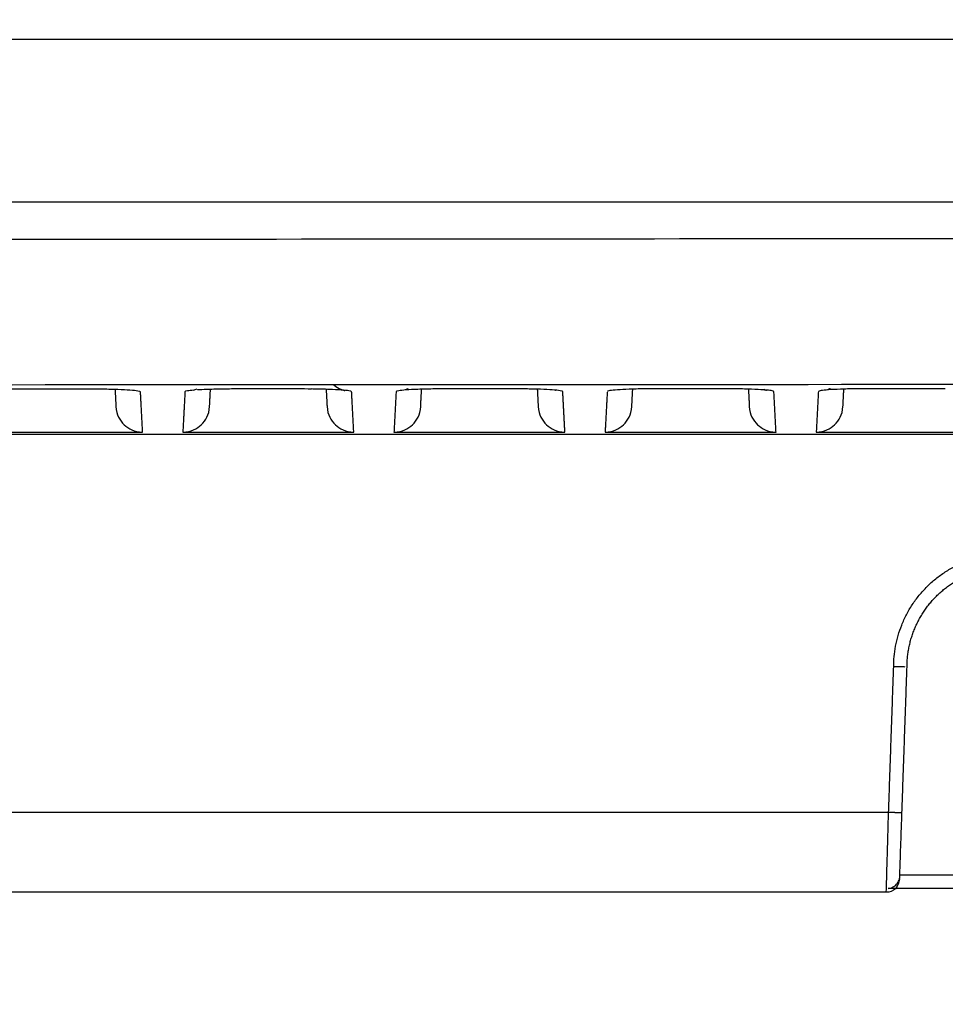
# Model space of a CAD drawing. Header units: millimetres. Extents: x 9946 to 11276, y -3292 to -1962.
# Tile 144 of 170: x 10899 to 10934, y -2225 to -2188. Entities that reach past the tile are written whole.
import ezdxf

# ---------------------------------------------------------------- set-up
doc = ezdxf.new("R2010")
doc.units = ezdxf.units.MM
doc.layers.add('ROXX NEO lite', color=7, linetype='Continuous', true_color=0x000000)
doc.dimstyles.get("Standard").update_dxf_attribs({"dimscale": 10, "dimtxt": 2.5, "dimasz": 3, "dimexe": 1, "dimexo": 0.5, "dimgap": 0.8, "dimtad": 1, "dimtoh": 1, "dimdec": 1, "dimzin": 1, "dimdsep": 46, "dimtxsty": 'Standard', "dimblk": 'OPEN90', "dimcen": 2.5, "dimadec": 1, "dimazin": 1, "dimtfac": 1, "dimtdec": 4, "dimtix": 1, "dimtofl": 0, "dimtmove": 1, "dimatfit": 3, "dimldrblk": 'OPEN90', "dimfxl": 1, "dimtolj": 1, "dimtzin": 1, "dimarcsym": 0})

# ---------------------------------------------------------------- blocks, each defined once
blk = doc.blocks.new('*D2')
at = {"layer": 'Defpoints', "color": 0}
for p in [(10752.196, -2185.885), (11119.696, -2185.885), (11119.696, -2408.445)]:
    blk.add_point(p, dxfattribs=at)
at = {"layer": 'ROXX NEO lite', "color": 0, "lineweight": -2}
for p, q in [((10752.196, -2191.886), (10752.196, -2411.446)), ((11119.696, -2191.886), (11119.696, -2411.446)), ((10758.197, -2408.445), (11113.695, -2408.445))]:
    blk.add_line(p, q, dxfattribs=at)
at = {"layer": 'ROXX NEO lite', "color": 0}
for points in [[(10758.197, -2407.445), (10758.197, -2409.445), (10752.196, -2408.445)], [(11113.695, -2409.445), (11113.695, -2407.445), (11119.696, -2408.445)]]:
    blk.add_solid(points, dxfattribs=at)
at = {"layer": 'ROXX NEO lite', "color": 0, "insert": (10935.946, -2401.544), "char_height": 9.0015, "attachment_point": 5}
blk.add_mtext('\\A1;367.5', dxfattribs=at)

msp = doc.modelspace()

# ---------------------------------------------------------------- linework, layer by layer
at = {"layer": 'ROXX NEO lite', "color": 18, "lineweight": -3, "true_color": 0x000000}
for points, knots in [([(10819.177, -2188.689), (10822.958, -2188.689), (10830.614, -2188.689), (10846.327, -2188.689), (10866.769, -2188.689), (10892.709, -2188.689), (10915.57, -2188.689), (10934.739, -2188.689), (10949.603, -2188.689), (10965.003, -2188.689), (10980.989, -2188.689), (10994.849, -2188.689), (11006.297, -2188.689), (11015.076, -2188.689), (11022.566, -2188.689), (11028.671, -2188.689), (11033.308, -2188.689), (11038.006, -2188.689), (11041.973, -2188.689), (11045.18, -2188.689), (11047.198, -2188.689), (11048.822, -2188.689), (11050.04, -2188.689), (11051.072, -2188.689), (11051.862, -2188.689), (11052.303, -2188.689), (11052.476, -2188.689)], [-233.575235, -233.575235, -233.575235, -233.575235, -218.976819, -204.378364, -175.181454, -145.984544, -116.787634, -102.189179, -87.590724, -72.99227, -58.393815, -43.79536, -36.496132, -29.196905, -21.897677, -18.248064, -14.59845, -10.948836, -7.299222, -5.474416, -3.649609, -2.737205, -1.824802, -0.912398, -0.456197, -0.020675, -0.020675, -0.020675, -0.020675]), ([(11055.622, -2194.789), (11015.885, -2194.789), (10935.835, -2194.79), (10855.79, -2194.789), (10816.055, -2194.789)], [-239.897722, -239.897722, -239.897722, -239.897722, -119.948782, 0, 0, 0, 0]), ([(10910.624, -2201.614), (10910.63, -2201.62), (10910.637, -2201.626), (10910.644, -2201.632), (10910.815, -2201.782), (10911.02, -2201.836), (10911.048, -2201.841)], [1.2999591, 1.2999591, 1.2999591, 1.2999591, 1.3281254, 1.3281254, 1.3281254, 2.0619134, 2.0619134, 2.0619134, 2.0619134]), ([(10903.407, -2201.891), (10903.407, -2201.879), (10903.336, -2201.858), (10903.039, -2201.828), (10902.582, -2201.804), (10902.166, -2201.794), (10901.932, -2201.79), (10901.9, -2201.79)], [0, 0, 0, 0, 0.642325, 1.28465, 1.926975, 2.569299, 2.670824, 2.670824, 2.670824, 2.670824]), ([(10905.393, -2201.83), (10905.298, -2201.837), (10905.133, -2201.855), (10905.071, -2201.875), (10905.07, -2201.886)], [1.989639, 1.989639, 1.989639, 1.989639, 2.517259, 3.146573, 3.146573, 3.146573, 3.146573]), ([(10907.047, -2201.782), (10906.832, -2201.782), (10906.425, -2201.786), (10905.908, -2201.8), (10905.64, -2201.813), (10905.538, -2201.819)], [0, 0, 0, 0, 0.629315, 1.258629, 1.741955, 1.741955, 1.741955, 1.741955]), ([(10911.307, -2201.885), (10911.306, -2201.873), (10911.236, -2201.852), (10910.941, -2201.822), (10910.486, -2201.798), (10910.07, -2201.787), (10909.837, -2201.784), (10909.805, -2201.783)], [0, 0, 0, 0, 0.640697, 1.281395, 1.922092, 2.562789, 2.665236, 2.665236, 2.665236, 2.665236]), ([(10919.207, -2201.88), (10919.206, -2201.869), (10919.137, -2201.847), (10918.842, -2201.817), (10918.39, -2201.794), (10917.975, -2201.783), (10917.742, -2201.779), (10917.71, -2201.779)], [0, 0, 0, 0, 0.63907, 1.27814, 1.91721, 2.55628, 2.659666, 2.659666, 2.659666, 2.659666]), ([(10926.767, -2201.819), (10926.751, -2201.818), (10926.614, -2201.807), (10926.293, -2201.791), (10925.88, -2201.78), (10925.648, -2201.776), (10925.615, -2201.776)], [1.188218, 1.188218, 1.188218, 1.188218, 1.274886, 1.912329, 2.549772, 2.654114, 2.654114, 2.654114, 2.654114]), ([(10927.106, -2201.877), (10927.106, -2201.866), (10927.042, -2201.846), (10926.87, -2201.827), (10926.771, -2201.819)], [0, 0, 0, 0, 0.637443, 1.179751, 1.179751, 1.179751, 1.179751]), ([(10902.487, -2202.443), (10902.504, -2202.759), (10902.758, -2203.16), (10903.169, -2203.395), (10903.486, -2203.395)], [0, 0, 0, 0, 0.791334, 1.582667, 1.582667, 1.582667, 1.582667]), ([(10910.387, -2202.443), (10910.404, -2202.759), (10910.658, -2203.16), (10911.069, -2203.395), (10911.386, -2203.395)], [0, 0, 0, 0, 0.791334, 1.582667, 1.582667, 1.582667, 1.582667]), ([(10918.287, -2202.443), (10918.304, -2202.759), (10918.558, -2203.16), (10918.969, -2203.395), (10919.286, -2203.395)], [0, 0, 0, 0, 0.791334, 1.582667, 1.582667, 1.582667, 1.582667]), ([(10926.187, -2202.443), (10926.204, -2202.759), (10926.458, -2203.16), (10926.869, -2203.395), (10927.186, -2203.395)], [0, 0, 0, 0, 0.791334, 1.582667, 1.582667, 1.582667, 1.582667]), ([(10931.311, -2220.618), (10931.311, -2220.618), (10931.314, -2220.539), (10931.325, -2220.151), (10931.345, -2219.472), (10931.37, -2218.597), (10931.389, -2217.945), (10931.399, -2217.618)], [0.180219, 0.180219, 0.180219, 0.180219, 0.989649, 1.97925, 2.96885, 3.958451, 4.948052, 4.948052, 4.948052, 4.948052]), ([(10931.811, -2220.132), (10931.811, -2220.144), (10931.749, -2220.394), (10931.652, -2220.484), (10931.559, -2220.571), (10931.437, -2220.618), (10931.311, -2220.618)], [0.00011, 0.00011, 0.00011, 0.00011, 0.615366, 0.615366, 0.615366, 1.000504, 1.000504, 1.000504, 1.000504]), ([(10931.397, -2220.472), (10931.435, -2220.468), (10931.534, -2220.445), (10931.674, -2220.361), (10931.763, -2220.237), (10931.793, -2220.152), (10931.8, -2220.125)], [-0.8536884, -0.8536884, -0.8536884, -0.8536884, -0.7130115, -0.475341, -0.2376705, -0.1326479, -0.1326479, -0.1326479, -0.1326479])]:
    msp.add_open_spline(points, degree=3, knots=knots, dxfattribs=at)
for points, degree in [([(10815.256, -2196.189), (10835.326, -2196.188), (10875.487, -2196.231), (10935.838, -2196.113), (10996.19, -2196.231), (11036.35, -2196.188), (11056.42, -2196.189)], 3), ([(10816.719, -2201.742), (10843.186, -2201.682), (10896.11, -2201.603), (10975.567, -2201.603), (11028.492, -2201.682), (11054.956, -2201.742)], 3), ([(10899.139, -2201.789), (10898.924, -2201.789), (10898.519, -2201.792), (10897.96, -2201.808), (10897.521, -2201.831), (10897.237, -2201.861), (10897.17, -2201.882), (10897.17, -2201.893)], 3), ([(10901.367, -2201.786), (10900.253, -2201.787), (10899.139, -2201.789)], 2), ([(10901.9, -2201.791), (10901.73, -2201.789), (10901.554, -2201.788), (10901.378, -2201.788)], 3), ([(10902.453, -2201.786), (10902.47, -2202.114), (10902.487, -2202.443)], 2), ([(10903.486, -2203.395), (10903.447, -2202.643), (10903.407, -2201.891)], 2), ([(10905.07, -2201.886), (10905.031, -2202.64), (10904.991, -2203.395)], 2), ([(10905.392, -2201.829), (10905.427, -2201.818), (10905.474, -2201.801), (10905.528, -2201.774)], 3), ([(10905.99, -2202.443), (10906.007, -2202.12), (10906.024, -2201.797)], 2), ([(10909.275, -2201.78), (10908.161, -2201.781), (10907.047, -2201.782)], 2), ([(10909.805, -2201.785), (10909.633, -2201.783), (10909.454, -2201.781), (10909.275, -2201.781)], 3), ([(10910.353, -2201.796), (10910.37, -2202.119), (10910.387, -2202.443)], 2), ([(10911.386, -2203.395), (10911.346, -2202.64), (10911.307, -2201.885)], 2), ([(10912.97, -2201.881), (10912.931, -2202.638), (10912.891, -2203.395)], 2), ([(10914.955, -2201.777), (10914.739, -2201.777), (10914.332, -2201.78), (10913.768, -2201.796), (10913.325, -2201.819), (10913.039, -2201.849), (10912.971, -2201.87), (10912.97, -2201.881)], 3), ([(10913.89, -2202.443), (10913.907, -2202.114), (10913.924, -2201.785)], 2), ([(10917.182, -2201.775), (10916.069, -2201.776), (10914.955, -2201.777)], 2), ([(10917.71, -2201.78), (10917.539, -2201.778), (10917.36, -2201.777), (10917.183, -2201.777)], 3), ([(10918.253, -2201.791), (10918.27, -2202.117), (10918.287, -2202.443)], 2), ([(10918.906, -2201.825), (10918.926, -2201.831), (10918.941, -2201.835), (10918.947, -2201.836)], 3), ([(10919.286, -2203.395), (10919.246, -2202.637), (10919.207, -2201.88)], 2), ([(10920.869, -2201.898), (10920.83, -2202.646), (10920.791, -2203.395)], 2), ([(10922.863, -2201.773), (10922.647, -2201.773), (10922.238, -2201.777), (10921.672, -2201.792), (10921.227, -2201.815), (10920.939, -2201.845), (10920.871, -2201.866), (10920.871, -2201.878)], 3), ([(10921.79, -2202.443), (10921.807, -2202.116), (10921.824, -2201.789)], 2), ([(10925.09, -2201.772), (10923.977, -2201.773), (10922.863, -2201.773)], 2), ([(10925.615, -2201.777), (10925.445, -2201.775), (10925.267, -2201.774), (10925.09, -2201.774)], 3), ([(10925.734, -2201.779), (10925.718, -2201.779), (10925.701, -2201.779), (10925.685, -2201.778)], 3), ([(10926.153, -2201.788), (10926.17, -2202.115), (10926.187, -2202.443)], 2), ([(10926.725, -2201.794), (10926.788, -2201.819), (10926.834, -2201.831), (10926.847, -2201.833)], 3), ([(10927.186, -2203.395), (10927.146, -2202.636), (10927.106, -2201.877)], 2), ([(10928.771, -2201.876), (10928.731, -2202.635), (10928.691, -2203.395)], 2), ([(10930.771, -2201.771), (10930.554, -2201.771), (10930.144, -2201.775), (10929.576, -2201.79), (10929.129, -2201.813), (10928.84, -2201.843), (10928.771, -2201.864), (10928.771, -2201.876)], 3), ([(10929.69, -2202.443), (10929.707, -2202.115), (10929.724, -2201.787)], 2), ([(10932.998, -2201.771), (10931.885, -2201.771), (10930.771, -2201.771)], 2), ([(10933.52, -2201.776), (10933.351, -2201.774), (10933.174, -2201.772), (10932.998, -2201.772)], 3), ([(10904.991, -2203.395), (10905.308, -2203.395), (10905.719, -2203.16), (10905.973, -2202.759), (10905.99, -2202.443)], 3), ([(10912.891, -2203.395), (10913.208, -2203.395), (10913.619, -2203.16), (10913.873, -2202.759), (10913.89, -2202.443)], 3), ([(10920.791, -2203.395), (10921.108, -2203.395), (10921.519, -2203.16), (10921.773, -2202.759), (10921.79, -2202.443)], 3), ([(10928.691, -2203.395), (10929.008, -2203.395), (10929.419, -2203.16), (10929.673, -2202.759), (10929.69, -2202.443)], 3), ([(10999.766, -2203.489), (10931.868, -2203.489), (10863.97, -2203.489)], 2), ([(10897.091, -2203.395), (10900.288, -2203.395), (10903.486, -2203.395)], 2), ([(10904.991, -2203.395), (10908.188, -2203.395), (10911.386, -2203.395)], 2), ([(10912.891, -2203.395), (10916.088, -2203.395), (10919.286, -2203.395)], 2), ([(10920.791, -2203.395), (10923.988, -2203.395), (10927.186, -2203.395)], 2), ([(10928.691, -2203.395), (10931.888, -2203.395), (10935.086, -2203.395)], 2), ([(10931.399, -2217.618), (10931.494, -2214.899), (10931.588, -2212.18)], 2), ([(10932.021, -2212.188), (10931.978, -2212.187), (10931.85, -2212.185), (10931.676, -2212.182), (10931.588, -2212.18)], 3), ([(10931.898, -2217.636), (10931.993, -2214.912), (10932.088, -2212.189)], 2), ([(10802.638, -2217.618), (10867.019, -2217.618), (10931.399, -2217.618)], 2), ([(10939.86, -2219.974), (10935.838, -2219.974), (10931.817, -2219.974)], 2)]:
    msp.add_open_spline(points, degree=degree, dxfattribs=at)
for points, weights in [([(10929.225, -2201.767), (10929.167, -2201.796), (10929.106, -2201.818)], [0.880721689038, 0.889106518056, 0.901385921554]), ([(10913.425, -2201.772), (10913.367, -2201.802), (10913.305, -2201.823)], [0.880721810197, 0.889105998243, 0.901384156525]), ([(10931.588, -2212.18), (10931.597, -2207.935), (10935.842, -2207.939)], [1, 0.707524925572, 1]), ([(10931.811, -2220.126), (10931.818, -2219.925), (10931.898, -2217.636)], [1, 0.737385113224, 1])]:
    msp.add_rational_spline(points, weights, degree=2, dxfattribs=at)
for points, weights, knots in [([(10932.088, -2212.189), (10932.088, -2210.635), (10933.188, -2209.536), (10934.288, -2208.438), (10935.842, -2208.439)], [1, 0.923790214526, 1, 0.923790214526, 1], [-5.893986, -5.893986, -5.893986, -2.946993, -2.946993, 0, 0, 0]), ([(10931.399, -2217.618), (10931.606, -2217.626), (10931.752, -2217.631), (10931.898, -2217.636), (10931.898, -2217.636)], [1, 0.923875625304, 1, 0.923875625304, 1], [-0.7853866, -0.7853866, -0.7853866, -0.3926933, -0.3926933, 0, 0, 0])]:
    msp.add_rational_spline(points, weights, degree=2, knots=knots, dxfattribs=at)
at = {"layer": 'ROXX NEO lite', "color": 18, "true_color": 0x000000}
for points in [[(10940.318, -2220.473), (10935.847, -2220.473), (10931.376, -2220.473)], [(10940.318, -2220.473), (10935.847, -2220.473), (10931.376, -2220.473)], [(10931.311, -2220.618), (10866.975, -2220.618), (10802.638, -2220.618)], [(10931.311, -2220.618), (10866.975, -2220.618), (10802.638, -2220.618)]]:
    msp.add_open_spline(points, degree=2, dxfattribs=at)

# ---------------------------------------------------------------- dimensions: what is measured, and where the dimension line sits
at = {"layer": 'ROXX NEO lite', "color": 5, "true_color": 0x0000ff}
dim = msp.add_linear_dim(base=(11119.696, -2408.445), p1=(10752.196, -2185.885), p2=(11119.696, -2185.885), dimstyle='Standard', override={"dimscale": 3.0005, "dimtxt": 3, "dimasz": 2, "dimexe": 1, "dimexo": 2, "dimgap": 0.8, "dimtad": 1, "dimtih": 0, "dimtoh": 0, "dimdec": 1, "dimlfac": 1, "dimzin": 1, "dimtxsty": 'Standard', "dimsah": 0, "dimcen": 2.5, "dimadec": 1, "dimazin": 1, "dimtix": 0, "dimtmove": 0, "dimtzin": 1}, dxfattribs=at)
dim.commit()
dim.dimension.update_dxf_attribs({"geometry": '*D2', "text_midpoint": (10935.946, -2401.544)})

doc.saveas('drawing.dxf')
